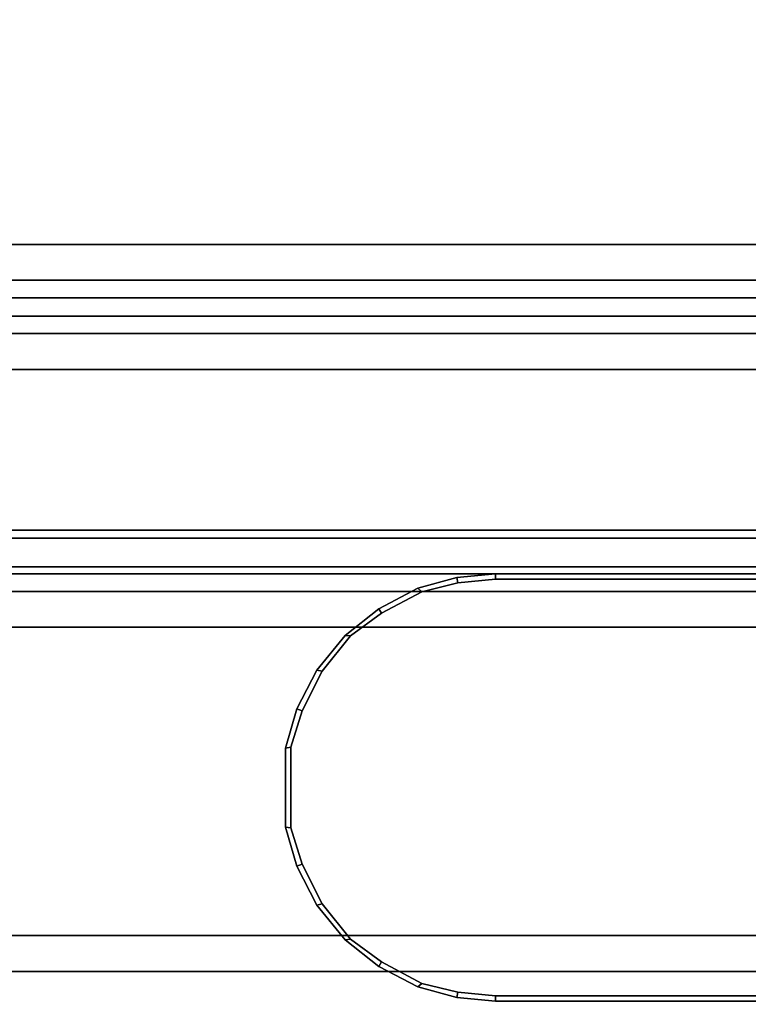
# Model space of a CAD drawing. Header units: inches. Extents: x 82 to 767, y -5 to 263.
# Tile 218 of 256: x 758.695 to 759.494, y 163.3 to 164.379. Entities that reach past the tile are written whole.
import ezdxf
from ezdxf.enums import TextEntityAlignment as Align

# ---------------------------------------------------------------- set-up
doc = ezdxf.new("R2010")
doc.units = ezdxf.units.IN
doc.header["$MEASUREMENT"] = 0
for name, color, linetype in [('A-FURN-3-COLLECTION-INFINITO-STORAGE-CASE-SIDE-EDGE-HORIZONTAL', 35, 'Continuous'), ('A-FURN-3-COLLECTION-INFINITO-STORAGE-CASE-SIDE-SURFACE-VERTICAL', 33, 'Continuous'), ('A-FURN-3-COLLECTION-INFINITO-STORAGE-SHELF', 33, 'Continuous'), ('A-FURN-3-COLLECTION-INFINITO-STORAGE-STANCHION-BASE', 251, 'Continuous'), ('A-FURN-3-COLLECTION-INFINITO-STORAGE-STANCHION-MAIN', 33, 'Continuous'), ('A-FURN-HAWORTH-ATT', 7, 'Continuous')]:
    doc.layers.add(name, color=color, linetype=linetype)
doc.styles.get("Standard").update_dxf_attribs({"font": 'arial.ttf'})

# ---------------------------------------------------------------- blocks, each defined once
blk = doc.blocks.new('HCCS-IWBC-F2-3D-3')
at = {"layer": 'A-FURN-3-COLLECTION-INFINITO-STORAGE-STANCHION-BASE'}
for points in [[(-0.5906, 5.4106, 1.8686), (-0.5512, 5.4106, 1.8292), (-0.5512, -5.5829, 1.8292), (-0.5906, -5.5829, 1.8686)], [(-0.5512, 5.4106, 2.026), (-0.5906, 5.4106, 1.9867), (-0.5906, -5.5829, 1.9867), (-0.5512, -5.5829, 2.026)], [(-0.5906, 5.4106, 1.9867), (-0.5906, 5.4106, 1.8686), (-0.5906, -5.5829, 1.8686), (-0.5906, -5.5829, 1.9867)], [(-0.5512, 5.4106, 1.8292), (0.5512, 5.4106, 1.8292), (0.5512, -5.5829, 1.8292), (-0.5512, -5.5829, 1.8292)], [(-0.1384, 5.4106, 2.026), (-0.5512, 5.4106, 2.026), (-0.5512, -5.5829, 2.026), (-0.1384, -5.5829, 2.026)]]:
    blk.add_3dface(points, dxfattribs=at)
at = {"layer": 'A-FURN-3-COLLECTION-INFINITO-STORAGE-STANCHION-MAIN'}
for points, invisible_edges in [([(-0.9873, 1.173, 2.8241), (-0.9873, 1.173, 2.8241), (-0.9873, -0.163, 2.8241), (-0.9873, 0.3886, 3.3537)], 12), ([(-0.9873, 0.3886, 88.9047), (-0.9873, -0.163, 89.4344), (-0.9873, 1.173, 89.4344)], 9), ([(-0.9814, 1.1737, 89.4364), (-0.9814, -0.163, 89.4364), (-0.5247, -0.163, 89.4364), (-0.5247, 1.1737, 89.4364)], 10), ([(-0.5247, 1.1737, 2.8221), (-0.5247, -0.163, 2.8221), (-0.9814, -0.163, 2.8221), (-0.9814, 1.1737, 2.8221)], 10), ([(-0.5187, 0.3886, 3.481), (-0.5187, -0.163, 2.8241), (-0.5187, 1.173, 2.8241)], 9), ([(-0.5187, 1.173, 89.4344), (-0.5187, 1.173, 89.4344), (-0.5187, -0.163, 89.4344), (-0.5187, 0.3886, 88.7768)], 12), ([(-0.9873, 0.3886, 88.9047), (-0.9873, 0.3886, 88.9047), (-0.9873, 0.2907, 88.8852), (-0.9873, -0.163, 89.4344)], 12), ([(-0.9873, -0.163, 2.8241), (-0.9873, 0.2907, 3.3732), (-0.9873, 0.3886, 3.3537)], 9), ([(-0.5187, -0.163, 89.4344), (-0.5187, 0.3396, 88.7671), (-0.5187, 0.3886, 88.7768)], 9), ([(-0.5187, 0.3886, 3.481), (-0.5187, 0.3886, 3.481), (-0.5187, 0.3396, 3.4907), (-0.5187, -0.163, 2.8241)], 12), ([(-0.5187, -0.163, 89.4344), (-0.5187, 0.2982, 88.7393), (-0.5187, 0.3396, 88.7671)], 9), ([(-0.5187, 0.3396, 3.4907), (-0.5187, 0.3396, 3.4907), (-0.5187, 0.2982, 3.519), (-0.5187, -0.163, 2.8241)], 12), ([(-0.5187, -0.163, 89.4344), (-0.5187, 0.2704, 88.6979), (-0.5187, 0.2982, 88.7393)], 9), ([(-0.5187, 0.2982, 3.519), (-0.5187, 0.2982, 3.519), (-0.5187, 0.2704, 3.5599), (-0.5187, -0.163, 2.8241)], 12), ([(-0.9873, 0.2907, 88.8852), (-0.9873, 0.2907, 88.8852), (-0.9873, 0.2077, 88.8298), (-0.9873, -0.163, 89.4344)], 12), ([(-0.9873, -0.163, 2.8241), (-0.9873, 0.2077, 3.4286), (-0.9873, 0.2907, 3.3732)], 9), ([(-0.5187, -0.163, 89.4344), (-0.5187, 0.2607, 88.6495), (-0.5187, 0.2704, 88.6979)], 9), ([(-0.5187, 0.2704, 3.5599), (-0.5187, 0.2704, 3.5599), (-0.5187, 0.2607, 3.6089), (-0.5187, -0.163, 2.8241)], 12), ([(-0.5187, 0.2607, 8.3339), (-0.5187, 0.1328, 9.9098), (-0.5187, -0.163, 2.8241), (-0.5187, 0.2607, 3.6089)], 15), ([(-0.5187, 0.2607, 88.6495), (-0.5187, 0.2607, 88.6495), (-0.5187, -0.163, 89.4344), (-0.5187, 0.1328, 87.0747)], 14), ([(-0.9873, 0.2077, 88.8298), (-0.9873, 0.2077, 88.8298), (-0.9873, 0.1523, 88.7468), (-0.9873, -0.163, 89.4344)], 12), ([(-0.9873, -0.163, 2.8241), (-0.9873, 0.1523, 3.5116), (-0.9873, 0.2077, 3.4286)], 9), ([(-0.9873, 0.1523, 88.7468), (-0.9873, 0.1523, 88.7468), (-0.9873, 0.1328, 88.6489), (-0.9873, -0.163, 89.4344)], 12), ([(-0.9873, -0.163, 2.8241), (-0.9873, 0.1328, 3.6095), (-0.9873, 0.1523, 3.5116)], 9), ([(-0.9873, -0.163, 89.4344), (-0.9873, 0.1328, 88.6489), (-0.9873, 0.1328, 3.6095), (-0.9873, -0.163, 2.8241)], 7), ([(-0.5187, -0.163, 2.8241), (-0.5187, 0.1328, 9.9098), (-0.5187, 0.1328, 87.0747), (-0.5187, -0.163, 89.4344)], 7), ([(-0.9814, -0.163, 89.4364), (-0.9775, -0.2045, 89.4364), (-0.5285, -0.2045, 89.4364), (-0.5247, -0.163, 89.4364)], 10), ([(-0.5247, -0.163, 2.8221), (-0.5285, -0.2045, 2.8221), (-0.9775, -0.2045, 2.8221), (-0.9814, -0.163, 2.8221)], 10), ([(-0.9775, -0.2045, 89.4364), (-0.9678, -0.2437, 89.4364), (-0.5382, -0.2437, 89.4364), (-0.5285, -0.2045, 89.4364)], 10), ([(-0.5285, -0.2045, 2.8221), (-0.5382, -0.2437, 2.8221), (-0.9678, -0.2437, 2.8221), (-0.9775, -0.2045, 2.8221)], 10), ([(-0.9678, -0.2437, 89.4364), (-0.9441, -0.2879, 89.4364), (-0.5619, -0.2879, 89.4364), (-0.5382, -0.2437, 89.4364)], 10), ([(-0.5382, -0.2437, 2.8221), (-0.5619, -0.2879, 2.8221), (-0.9441, -0.2879, 2.8221), (-0.9678, -0.2437, 2.8221)], 10), ([(-0.9441, -0.2879, 89.4364), (-0.9194, -0.3221, 89.4364), (-0.5867, -0.3221, 89.4364), (-0.5619, -0.2879, 89.4364)], 10), ([(-0.5619, -0.2879, 2.8221), (-0.5867, -0.3221, 2.8221), (-0.9194, -0.3221, 2.8221), (-0.9441, -0.2879, 2.8221)], 10), ([(-0.9194, -0.3221, 89.4364), (-0.8805, -0.353, 89.4364), (-0.6255, -0.353, 89.4364), (-0.5867, -0.3221, 89.4364)], 10), ([(-0.5867, -0.3221, 2.8221), (-0.6255, -0.353, 2.8221), (-0.8805, -0.353, 2.8221), (-0.9194, -0.3221, 2.8221)], 10), ([(-0.8805, -0.353, 89.4364), (-0.837, -0.3752, 89.4364), (-0.669, -0.3752, 89.4364), (-0.6255, -0.353, 89.4364)], 10), ([(-0.6255, -0.353, 2.8221), (-0.669, -0.3752, 2.8221), (-0.837, -0.3752, 2.8221), (-0.8805, -0.353, 2.8221)], 10), ([(-0.837, -0.3752, 89.4364), (-0.7974, -0.3875, 89.4364), (-0.7087, -0.3875, 89.4364), (-0.669, -0.3752, 89.4364)], 10), ([(-0.669, -0.3752, 2.8221), (-0.7087, -0.3875, 2.8221), (-0.7974, -0.3875, 2.8221), (-0.837, -0.3752, 2.8221)], 10)]:
    blk.add_3dface(points, dxfattribs=dict(at, invisible_edges=invisible_edges))
at = {"layer": 'A-FURN-HAWORTH-ATT', "flags": 1}
for tag, p in [('HAWMC', (0, 0)), ('HAWMC', (0, 0)), ('HAWPN', (0, -0.1667)), ('HAWPN', (0, -0.1667)), ('HAWSN', (0, -0.3333)), ('HAWSN', (0, -0.3333))]:
    blk.add_attdef(tag, text='', height=0.1, dxfattribs=at).set_placement(p, align=Align.TOP_CENTER)
at = {"layer": 'A-FURN-3-COLLECTION-INFINITO-STORAGE-STANCHION-MAIN'}
mesh = blk.add_polymesh((18, 2), dxfattribs=at)
for k, corner in enumerate([(-0.9814, 1.1737, 89.4364), (-0.9873, 1.173, 89.4344), (-0.9814, -0.163, 89.4364), (-0.9873, -0.163, 89.4344), (-0.9775, -0.2045, 89.4364), (-0.9834, -0.2056, 89.4344), (-0.9678, -0.2437, 89.4364), (-0.9715, -0.2484, 89.4344), (-0.9441, -0.2879, 89.4364), (-0.9491, -0.2911, 89.4344), (-0.9194, -0.3221, 89.4364), (-0.9199, -0.328, 89.4344), (-0.8805, -0.353, 89.4364), (-0.8818, -0.3588, 89.4344), (-0.837, -0.3752, 89.4364), (-0.8392, -0.3808, 89.4344), (-0.7974, -0.3875, 89.4364), (-0.7963, -0.3933, 89.4344), (-0.7087, -0.3875, 89.4364), (-0.7097, -0.3933, 89.4344), (-0.669, -0.3752, 89.4364), (-0.6668, -0.3808, 89.4344), (-0.6255, -0.353, 89.4364), (-0.6242, -0.3588, 89.4344), (-0.5867, -0.3221, 89.4364), (-0.5861, -0.328, 89.4344), (-0.5619, -0.2879, 89.4364), (-0.5569, -0.2911, 89.4344), (-0.5382, -0.2437, 89.4364), (-0.5346, -0.2484, 89.4344), (-0.5285, -0.2045, 89.4364), (-0.5227, -0.2056, 89.4344), (-0.5247, -0.163, 89.4364), (-0.5187, -0.163, 89.4344), (-0.5247, 1.1737, 89.4364), (-0.5187, 1.173, 89.4344)]):
    mesh.set_mesh_vertex(divmod(k, 2), corner)
mesh = blk.add_polymesh((18, 2), dxfattribs=at)
for k, corner in enumerate([(-0.9873, 1.173, 2.8241), (-0.9814, 1.1737, 2.8221), (-0.9873, -0.163, 2.8241), (-0.9814, -0.163, 2.8221), (-0.9834, -0.2056, 2.8241), (-0.9775, -0.2045, 2.8221), (-0.9715, -0.2484, 2.8241), (-0.9678, -0.2437, 2.8221), (-0.9491, -0.2911, 2.8241), (-0.9441, -0.2879, 2.8221), (-0.9199, -0.328, 2.8241), (-0.9194, -0.3221, 2.8221), (-0.8818, -0.3588, 2.8241), (-0.8805, -0.353, 2.8221), (-0.8392, -0.3808, 2.8241), (-0.837, -0.3752, 2.8221), (-0.7963, -0.3933, 2.8241), (-0.7974, -0.3875, 2.8221), (-0.7097, -0.3933, 2.8241), (-0.7087, -0.3875, 2.8221), (-0.6668, -0.3808, 2.8241), (-0.669, -0.3752, 2.8221), (-0.6242, -0.3588, 2.8241), (-0.6255, -0.353, 2.8221), (-0.5861, -0.328, 2.8241), (-0.5867, -0.3221, 2.8221), (-0.5569, -0.2911, 2.8241), (-0.5619, -0.2879, 2.8221), (-0.5346, -0.2484, 2.8241), (-0.5382, -0.2437, 2.8221), (-0.5227, -0.2056, 2.8241), (-0.5285, -0.2045, 2.8221), (-0.5187, -0.163, 2.8241), (-0.5247, -0.163, 2.8221), (-0.5187, 1.173, 2.8241), (-0.5247, 1.1737, 2.8221)]):
    mesh.set_mesh_vertex(divmod(k, 2), corner)
mesh = blk.add_polymesh((2, 16), dxfattribs=at)
for k, corner in enumerate([(-0.9873, -0.163, 2.8241), (-0.9834, -0.2056, 2.8241), (-0.9715, -0.2484, 2.8241), (-0.9491, -0.2911, 2.8241), (-0.9199, -0.328, 2.8241), (-0.8818, -0.3588, 2.8241), (-0.8392, -0.3808, 2.8241), (-0.7963, -0.3933, 2.8241), (-0.7097, -0.3933, 2.8241), (-0.6668, -0.3808, 2.8241), (-0.6242, -0.3588, 2.8241), (-0.5861, -0.328, 2.8241), (-0.5569, -0.2911, 2.8241), (-0.5346, -0.2484, 2.8241), (-0.5227, -0.2056, 2.8241), (-0.5187, -0.163, 2.8241), (-0.9873, -0.163, 89.4344), (-0.9834, -0.2056, 89.4344), (-0.9715, -0.2484, 89.4344), (-0.9491, -0.2911, 89.4344), (-0.9199, -0.328, 89.4344), (-0.8818, -0.3588, 89.4344), (-0.8392, -0.3808, 89.4344), (-0.7963, -0.3933, 89.4344), (-0.7097, -0.3933, 89.4344), (-0.6668, -0.3808, 89.4344), (-0.6242, -0.3588, 89.4344), (-0.5861, -0.328, 89.4344), (-0.5569, -0.2911, 89.4344), (-0.5346, -0.2484, 89.4344), (-0.5227, -0.2056, 89.4344), (-0.5187, -0.163, 89.4344)]):
    mesh.set_mesh_vertex(divmod(k, 16), corner)
blk = doc.blocks.new('HCCS-IWBC-S0931-3D-3')
at = {"layer": 'A-FURN-3-COLLECTION-INFINITO-STORAGE-SHELF'}
for points in [[(32.1807, -4.1453, 1.5653), (32.2201, -4.1278, 1.6047), (32.2201, 4.8844, 1.6047), (32.1807, 4.8844, 1.5653)], [(32.2201, 4.8844, 1.6047), (32.2201, -4.1278, 1.6047), (32.4635, -4.1278, 1.6047), (32.4635, 4.8844, 1.6047)], [(32.5028, 4.8844, 1.5653), (32.4635, 4.8844, 1.6047), (32.4635, -4.1278, 1.6047), (32.5028, -4.1453, 1.5653)], [(1.3488, -4.8949, -0.373), (1.3488, 4.5371, -0.373), (32.1414, 4.5371, -0.373), (32.1414, -4.8949, -0.373)], [(1.3488, 4.5371, 0.3448), (1.3488, -4.8949, 0.3448), (32.1414, -4.8949, 0.3448), (32.1414, 4.5371, 0.3448)], [(32.1807, -4.8949, -0.3336), (32.1414, -4.8949, -0.373), (32.1414, 4.5371, -0.373), (32.1807, 4.5163, -0.3336)], [(32.1414, -4.8949, 0.3448), (32.1807, -4.8949, 0.3055), (32.1807, 4.5163, 0.3055), (32.1414, 4.5371, 0.3448)], [(32.2201, -4.8949, -0.373), (32.1807, -4.9124, -0.3336), (32.1807, 4.5371, -0.3336), (32.2201, 4.5371, -0.373)], [(32.2201, -4.8949, -0.373), (32.2201, 4.5371, -0.373), (32.4635, 4.5371, -0.373), (32.4635, -4.8949, -0.373)], [(32.5028, -4.9124, -0.3336), (32.4635, -4.8949, -0.373), (32.4635, 4.5371, -0.373), (32.5028, 4.5371, -0.3336)], [(32.1807, -4.8949, 0.3055), (32.1807, -4.8949, -0.3336), (32.1807, 4.5163, -0.3336), (32.1807, 4.5163, 0.3055)]]:
    blk.add_3dface(points, dxfattribs=at)
for points, invisible_edges in [([(32.1807, -4.9158, 0.3448), (32.1807, -4.1453, 1.5653), (32.1807, -4.1453, 1.5653), (32.1807, 4.5371, 1.5653)], 8), ([(32.1807, -4.9124, -0.3336), (32.1807, -4.9158, 0.3448), (32.1807, 4.5371, 1.5653), (32.1807, 4.5371, -0.3336)], 2), ([(32.5028, 4.5371, -0.3336), (32.5028, 4.5371, 1.5653), (32.5028, -4.9158, 0.3448), (32.5028, -4.9124, -0.3336)], 2), ([(32.5028, 4.5371, 1.5653), (32.5028, -4.1453, 1.5653), (32.5028, -4.1453, 1.5653), (32.5028, -4.9158, 0.3448)], 8)]:
    blk.add_3dface(points, dxfattribs=dict(at, invisible_edges=invisible_edges))
at = {"layer": 'A-FURN-HAWORTH-ATT', "flags": 1}
for tag, p in [('HAWMC', (0, 0)), ('HAWPN', (0, -0.1667)), ('HAWSN', (0, -0.3333))]:
    blk.add_attdef(tag, text='', height=0.1, dxfattribs=at).set_placement(p, align=Align.TOP_CENTER)
blk = doc.blocks.new('HCCS-IWBC-C2W1-3D-3')
at = {"layer": 'A-FURN-3-COLLECTION-INFINITO-STORAGE-CASE-SIDE-EDGE-HORIZONTAL'}
for points in [[(31.8709, 4.8835, 16.1018), (31.8709, -8.4224, 16.1018), (32.4549, -8.4224, 16.1018), (32.4549, 4.8835, 16.1018)], [(32.4549, 4.8835, -3.5832), (32.4549, -8.4224, -3.5832), (31.8709, -8.4224, -3.5832), (31.8709, 4.8835, -3.5832)], [(32.4549, -8.4224, 16.1018), (32.4949, -8.4224, 16.0618), (32.4949, 4.8835, 16.0618), (32.4549, 4.8835, 16.1018)], [(32.4949, -8.4224, -3.5432), (32.4549, -8.4224, -3.5832), (32.4549, 4.8835, -3.5832), (32.4949, 4.8835, -3.5432)]]:
    blk.add_3dface(points, dxfattribs=at)
at = {"layer": 'A-FURN-3-COLLECTION-INFINITO-STORAGE-CASE-SIDE-SURFACE-VERTICAL'}
blk.add_3dface([(32.4949, 4.8835, 16.0618), (32.4949, -8.4224, 16.0618), (32.4949, -8.4224, -3.5432), (32.4949, 4.8835, -3.5432)], dxfattribs=at)
at = {"layer": 'A-FURN-HAWORTH-ATT', "flags": 1}
for tag, p in [('HAWMC', (0, 0)), ('HAWPN', (0, -0.1667)), ('HAWSN', (0, -0.3333))]:
    blk.add_attdef(tag, text='', height=0.1, dxfattribs=at).set_placement(p, align=Align.TOP_CENTER)

msp = doc.modelspace()

# ---------------------------------------------------------------- block references
for name, p, rotation in [('HCCS-IWBC-F2-3D-3', (759.3799, 162.7843), 269.9999999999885), ('HCCS-IWBC-C2W1-3D-3', (759.3799, 196.2744), 270), ('HCCS-IWBC-S0931-3D-3', (759.3799, 196.2744, 65), 270), ('HCCS-IWBC-S0931-3D-3', (759.3799, 196.2159, 36), 270)]:
    msp.add_blockref(name, p, dxfattribs=dict(rotation=rotation))

doc.saveas('drawing.dxf')
